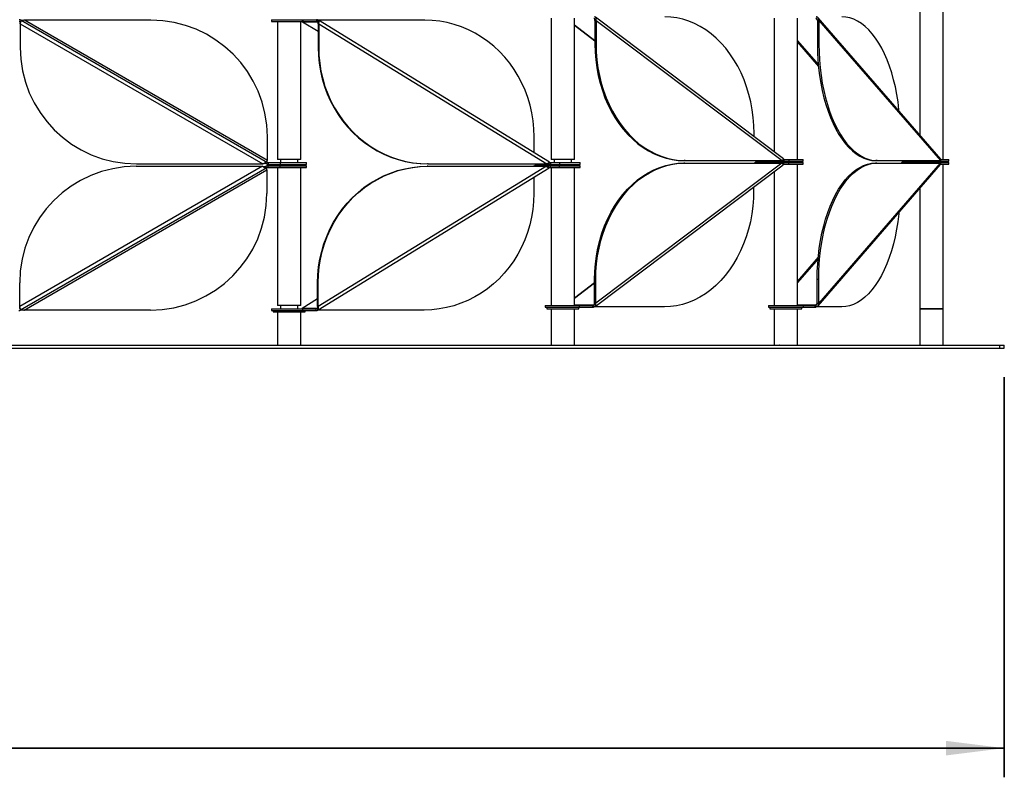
# Model space of a CAD drawing. Header units: millimetres. Extents: x 5 to 415, y 2 to 292.
# Tile 18 of 82: x 152 to 186, y 139 to 165. Entities that reach past the tile are written whole.
import ezdxf

# ---------------------------------------------------------------- set-up
doc = ezdxf.new("R2010")
doc.units = ezdxf.units.MM
doc.layers.add('CONTORNI', color=7, linetype='Continuous', lineweight=35)
doc.styles.add('SLDTEXTSTYLE1', font='TXT', dxfattribs={"width": 0.7})
doc.dimstyles.new('SLDDIMSTYLE0', dxfattribs={"dimtxt": 3.351389, "dimasz": 2, "dimexe": 0, "dimexo": 0.0625, "dimgap": 0.837847, "dimtad": 1, "dimdec": 1, "dimlfac": 20, "dimrnd": 1e-09, "dimzin": 12, "dimdsep": 46, "dimtxsty": 'SLDTEXTSTYLE1', "dimsah": 1, "dimcen": 0.09, "dimadec": 0, "dimazin": 3, "dimtfac": 1, "dimtdec": 1, "dimtofl": 0, "dimtmove": 0, "dimatfit": 3, "dimfxl": 0, "dimfrac": 2, "dimtolj": 1, "dimtzin": 12, "dimarcsym": 0})

# ---------------------------------------------------------------- blocks, each defined once
blk = doc.blocks.new('_D_1')
at = {"layer": 'CONTORNI', "color": 7}
for p, q in [((73.013, 152.892), (73.013, 139.154)), ((186.255, 152.892), (186.255, 139.154)), ((186.255, 140.154), (73.013, 140.154))]:
    blk.add_line(p, q, dxfattribs=at)
for points in [[(73.013, 140.154), (75.013, 139.904), (75.013, 140.404)], [(186.255, 140.154), (184.255, 140.404), (184.255, 139.904)]]:
    blk.add_solid(points, dxfattribs=at)
at = {"layer": 'CONTORNI', "color": 7, "insert": (124.962, 143.564), "char_height": 2.6458, "attachment_point": 1, "style": 'SLDTEXTSTYLE1'}
blk.add_mtext('2264,8', dxfattribs=at)

msp = doc.modelspace()

# ---------------------------------------------------------------- linework, layer by layer
at = {"color": 7, "linetype": 'Continuous', "lineweight": 25}
for p, q in [((184.1553, 160.3696), (184.1553, 170.2346)), ((183.3553, 166.1752), (183.3553, 161.2019)), ((152.4887, 165.1485), (152.4587, 165.0966)), ((152.4587, 165.0273), (160.7969, 160.2132)), ((152.4587, 165.0273), (152.4587, 164.2132)), ((152.4887, 165.1485), (160.9469, 160.2652)), ((160.9469, 160.3344), (152.6087, 165.1485)), ((156.9469, 165.1485), (152.6087, 165.1485)), ((161.0948, 165.1646), (161.0948, 165.1046)), ((161.0948, 165.1646), (162.1652, 165.1646)), ((161.0948, 165.1046), (162.1652, 165.1046)), ((161.2948, 165.1046), (161.2948, 160.3696)), ((162.0948, 160.3696), (162.0948, 165.1046)), ((162.1562, 165.0966), (162.6691, 165.0966)), ((162.1608, 165.0944), (162.1562, 165.0966)), ((162.1562, 165.0966), (162.6896, 164.7688)), ((162.1594, 165.0923), (162.6896, 164.7665)), ((162.1652, 165.1646), (162.1652, 165.1046)), ((162.1652, 165.1646), (162.6323, 165.1646)), ((162.1652, 165.1046), (162.6323, 165.1046)), ((162.6375, 165.1646), (162.6375, 165.1046)), ((162.6409, 165.1646), (162.6375, 165.1646)), ((162.6409, 165.1046), (162.6375, 165.1046)), ((162.6409, 165.1646), (162.6409, 165.1046)), ((162.6973, 165.1485), (162.6691, 165.0966)), ((162.6691, 165.0966), (162.6772, 165.0916)), ((162.6896, 165.0273), (162.7101, 165.0273)), ((162.6896, 165.0273), (162.6896, 164.2132)), ((166.3533, 165.1485), (162.6973, 165.1485)), ((170.6424, 160.2694), (162.707, 165.1449)), ((162.7101, 165.0273), (170.5457, 160.2132)), ((162.7101, 165.0273), (162.7101, 164.2132)), ((170.692, 165.2171), (170.692, 160.3696)), ((171.492, 160.3696), (171.492, 165.2171)), ((172.1978, 165.1398), (172.2364, 165.1398)), ((172.1978, 165.1398), (172.1978, 164.3257)), ((178.6712, 160.3827), (172.2143, 165.2486)), ((172.2364, 165.1398), (178.6246, 160.3257)), ((172.2364, 165.1398), (172.2364, 164.3257)), ((178.3534, 165.2171), (178.3534, 160.6223)), ((179.1534, 160.3697), (179.1534, 165.2171)), ((179.7849, 165.2091), (179.8362, 165.1499)), ((179.8369, 165.1398), (179.8888, 165.1398)), ((179.8369, 165.1398), (179.8369, 164.3257)), ((184.0709, 160.3759), (179.8674, 165.2278)), ((179.8888, 165.1398), (184.0596, 160.3257)), ((179.8888, 165.1398), (179.8888, 164.3257)), ((171.492, 164.9855), (172.1978, 164.4536)), ((171.492, 164.9738), (172.1978, 164.4419)), ((179.1534, 164.4388), (179.8689, 163.6129)), ((179.1534, 164.3941), (179.8736, 163.5628)), ((162.7101, 164.2132), (162.6896, 164.2132)), ((172.2364, 164.3257), (172.1978, 164.3257)), ((179.8888, 164.3257), (179.8369, 164.3257)), ((160.9469, 160.3344), (160.9469, 161.1485)), ((170.1122, 160.5952), (170.1122, 161.1485)), ((177.6599, 161.1449), (177.6599, 161.2611)), ((162.047, 160.3696), (161.2948, 160.3696)), ((161.3948, 160.3696), (161.3948, 160.2571)), ((161.9948, 160.2571), (161.9948, 160.3696)), ((162.0948, 160.3696), (162.047, 160.3696)), ((171.4442, 160.3696), (170.692, 160.3696)), ((170.792, 160.3696), (170.792, 160.2571)), ((171.392, 160.2571), (171.392, 160.3696)), ((171.492, 160.3696), (171.4442, 160.3696)), ((175.3009, 160.3257), (175.2624, 160.3257)), ((175.3009, 160.3257), (178.6246, 160.3257)), ((177.7214, 160.3097), (178.6854, 160.3097)), ((178.2034, 160.3097), (178.2034, 160.2597)), ((178.6312, 160.3319), (178.6394, 160.3257)), ((178.6394, 160.3257), (178.6344, 160.3338)), ((178.6394, 160.3257), (178.6513, 160.3526)), ((178.6854, 160.3697), (178.6854, 160.3097)), ((178.6854, 160.3697), (178.8533, 160.3697)), ((178.6854, 160.3097), (178.8533, 160.3097)), ((178.8533, 160.3697), (178.8533, 160.3097)), ((178.8533, 160.3697), (179.3534, 160.3697)), ((178.8533, 160.3097), (179.3534, 160.3097)), ((179.3034, 160.2597), (179.3034, 160.3097)), ((179.3534, 160.3097), (179.3534, 160.3697)), ((181.8896, 160.3257), (181.8377, 160.3257)), ((181.8896, 160.3257), (184.0596, 160.3257)), ((182.7468, 160.3096), (184.0457, 160.3096)), ((183.2053, 160.3096), (183.2053, 160.2596)), ((184.0457, 160.3257), (184.0457, 160.3096)), ((184.0457, 160.3096), (184.0515, 160.3096)), ((184.0515, 160.3257), (184.0515, 160.3096)), ((184.0515, 160.3096), (184.3553, 160.3096)), ((184.0724, 160.3696), (184.3553, 160.3696)), ((184.3053, 160.2596), (184.3053, 160.3096)), ((184.3553, 160.3096), (184.3553, 160.3696)), ((160.7809, 160.1311), (152.4426, 155.317)), ((160.9309, 160.0791), (152.4726, 155.1958)), ((152.5926, 155.1958), (160.9309, 160.0098)), ((156.4426, 160.1311), (160.7809, 160.1311)), ((156.4587, 160.2132), (160.7969, 160.2132)), ((160.9309, 160.0791), (160.9009, 160.1311)), ((160.9169, 160.2132), (160.9469, 160.2652)), ((160.9309, 160.0098), (160.9309, 159.1958)), ((160.9609, 160.1472), (160.9609, 160.0872)), ((160.9609, 160.1472), (161.3801, 160.1472)), ((160.9609, 160.0872), (161.3801, 160.0872)), ((160.9769, 160.2571), (160.9769, 160.1971)), ((160.9769, 160.2571), (161.3911, 160.2571)), ((160.9769, 160.1971), (161.3911, 160.1971)), ((161.1448, 160.1971), (161.1448, 160.1472)), ((161.2948, 160.0872), (161.2948, 155.3522)), ((161.3801, 160.1472), (161.3801, 160.0872)), ((161.3801, 160.1472), (162.2948, 160.1472)), ((161.3801, 160.0872), (162.2948, 160.0872)), ((161.3911, 160.2571), (161.3911, 160.1971)), ((161.3911, 160.2571), (162.2948, 160.2571)), ((161.3911, 160.1971), (162.2948, 160.1971)), ((162.0948, 155.3522), (162.0948, 160.0872)), ((162.2448, 160.1472), (162.2448, 160.1971)), ((162.2948, 160.1971), (162.2948, 160.2571)), ((162.2948, 160.0872), (162.2948, 160.1472)), ((162.6919, 155.1994), (170.6273, 160.0749)), ((170.5306, 160.1311), (162.695, 155.317)), ((166.4539, 160.1311), (166.4334, 160.1311)), ((166.469, 160.2132), (166.4485, 160.2132)), ((166.4539, 160.1311), (170.5306, 160.1311)), ((166.469, 160.2132), (170.5457, 160.2132)), ((170.1458, 160.1472), (170.1493, 160.1472)), ((170.6553, 160.1472), (170.1493, 160.1472)), ((170.1609, 160.1971), (170.6738, 160.1971)), ((170.6024, 160.1311), (170.5336, 160.1311)), ((170.542, 160.1971), (170.542, 160.1472)), ((170.5457, 160.2132), (170.6175, 160.2132)), ((170.6024, 160.1311), (170.5878, 160.1221)), ((170.6305, 160.0791), (170.6024, 160.1311)), ((170.6041, 160.2214), (170.6175, 160.2132)), ((170.6175, 160.2132), (170.6457, 160.2652)), ((170.6553, 160.1472), (170.6587, 160.1472)), ((170.6587, 160.1472), (170.6587, 160.0872)), ((170.6587, 160.0872), (170.9709, 160.0872)), ((170.6608, 160.1472), (170.9709, 160.1472)), ((170.6738, 160.2571), (170.6738, 160.1971)), ((170.6738, 160.2571), (170.9835, 160.2571)), ((170.6738, 160.1971), (170.9835, 160.1971)), ((170.692, 160.0872), (170.692, 155.3522)), ((170.9709, 160.1472), (170.9709, 160.0872)), ((170.9709, 160.1472), (171.692, 160.1472)), ((170.9709, 160.0872), (171.692, 160.0872)), ((170.9835, 160.2571), (170.9835, 160.1971)), ((170.9835, 160.2571), (171.692, 160.2571)), ((170.9835, 160.1971), (171.692, 160.1971)), ((171.492, 155.3522), (171.492, 160.0872)), ((171.642, 160.1472), (171.642, 160.1971)), ((171.692, 160.1971), (171.692, 160.2571)), ((171.692, 160.0872), (171.692, 160.1472)), ((172.202, 155.3207), (178.6589, 160.1866)), ((178.6123, 160.2436), (172.224, 155.4295)), ((175.2886, 160.2436), (175.25, 160.2436)), ((175.2886, 160.2436), (178.6123, 160.2436)), ((177.7091, 160.2597), (177.7156, 160.2597)), ((178.6666, 160.2597), (177.7156, 160.2597)), ((178.3534, 159.9563), (178.3534, 155.3522)), ((178.6271, 160.2436), (178.619, 160.2374)), ((178.639, 160.2167), (178.6271, 160.2436)), ((178.6666, 160.2597), (178.6731, 160.2597)), ((178.6731, 160.2597), (178.6731, 160.1997)), ((178.6731, 160.2597), (178.8405, 160.2597)), ((178.6731, 160.1997), (178.8405, 160.1997)), ((178.8405, 160.2597), (178.8405, 160.1997)), ((178.8405, 160.2597), (179.3534, 160.2597)), ((178.8405, 160.1997), (179.3534, 160.1997)), ((179.1534, 155.3522), (179.1534, 160.1997)), ((179.3534, 160.1997), (179.3534, 160.2597)), ((179.8594, 155.3414), (184.0629, 160.1933)), ((184.0515, 160.2436), (179.8808, 155.4295)), ((181.8816, 160.2436), (181.8296, 160.2436)), ((181.8816, 160.2436), (184.0515, 160.2436)), ((182.7388, 160.2596), (182.7475, 160.2596)), ((184.0289, 160.2596), (182.7475, 160.2596)), ((184.0289, 160.2596), (184.0377, 160.2596)), ((184.0377, 160.2596), (184.0377, 160.2436)), ((184.0402, 160.2596), (184.3553, 160.2596)), ((184.0402, 160.2596), (184.0402, 160.2436)), ((184.0647, 160.1996), (184.3553, 160.1996)), ((184.1553, 155.2421), (184.1553, 160.1996)), ((184.3553, 160.1996), (184.3553, 160.2596)), ((170.0971, 159.7491), (170.0971, 159.1958)), ((177.6475, 159.4244), (177.6475, 159.3083)), ((183.3553, 159.3766), (183.3553, 155.2421)), ((179.8656, 157.0065), (179.1534, 156.1844)), ((179.8609, 156.9563), (179.1534, 156.1397)), ((172.224, 156.2436), (172.1855, 156.2436)), ((172.1855, 155.4295), (172.1855, 156.2436)), ((172.224, 155.4295), (172.224, 156.2436)), ((179.8808, 156.2436), (179.8288, 156.2436)), ((179.8288, 155.4295), (179.8288, 156.2436)), ((179.8808, 155.4295), (179.8808, 156.2436)), ((152.4426, 155.317), (152.4426, 156.1311)), ((162.695, 156.1311), (162.6745, 156.1311)), ((162.6745, 155.317), (162.6745, 156.1311)), ((162.695, 155.317), (162.695, 156.1311)), ((172.1855, 156.1274), (171.492, 155.6048)), ((172.1855, 156.1157), (171.492, 155.5931)), ((162.6745, 155.5755), (162.1411, 155.2477)), ((162.6745, 155.5777), (162.1443, 155.252)), ((152.4426, 155.2477), (152.4726, 155.1958)), ((161.0948, 155.2397), (161.0948, 155.1797)), ((161.0948, 155.2397), (162.1571, 155.2397)), ((161.7529, 155.3522), (161.2948, 155.3522)), ((161.2948, 155.2421), (161.2948, 155.2397)), ((161.2948, 155.2421), (161.6948, 155.2421)), ((161.3948, 155.3522), (161.3948, 155.2421)), ((161.6948, 155.2421), (162.0948, 155.2421)), ((162.0948, 155.3522), (161.7529, 155.3522)), ((161.9948, 155.2421), (161.9948, 155.3522)), ((162.0948, 155.2397), (162.0948, 155.2421)), ((162.1411, 155.2477), (162.1455, 155.2501)), ((162.654, 155.2477), (162.1411, 155.2477)), ((162.1571, 155.2397), (162.1571, 155.1797)), ((162.1571, 155.2397), (162.6258, 155.2397)), ((162.6258, 155.1797), (162.6258, 155.2397)), ((162.6659, 155.255), (162.654, 155.2477)), ((162.654, 155.2477), (162.6822, 155.1958)), ((162.6745, 155.317), (162.695, 155.317)), ((170.492, 155.3522), (170.492, 155.2922)), ((170.492, 155.3522), (171.6572, 155.3522)), ((170.492, 155.2922), (171.6572, 155.2922)), ((170.542, 155.2922), (170.542, 155.2422)), ((170.542, 155.2422), (171.1465, 155.2422)), ((170.692, 155.2421), (170.692, 153.9921)), ((170.692, 155.2421), (171.092, 155.2421)), ((170.792, 155.2422), (170.792, 155.2421)), ((171.092, 155.2421), (171.492, 155.2421)), ((171.1465, 155.2422), (171.642, 155.2422)), ((171.392, 155.2421), (171.392, 155.2422)), ((172.1469, 155.3602), (171.492, 155.3602)), ((171.492, 153.9921), (171.492, 155.2421)), ((171.642, 155.2422), (171.642, 155.2922)), ((171.6572, 155.3522), (171.6572, 155.2922)), ((171.6572, 155.3522), (172.1239, 155.3522)), ((171.6572, 155.2922), (172.1239, 155.2922)), ((172.1239, 155.2922), (172.1239, 155.3522)), ((172.1783, 155.3839), (172.1469, 155.3602)), ((172.1469, 155.3602), (172.1699, 155.3083)), ((174.583, 155.3083), (172.1699, 155.3083)), ((172.1855, 155.4295), (172.224, 155.4295)), ((178.1534, 155.3522), (178.1534, 155.2922)), ((178.1534, 155.3522), (179.3534, 155.3522)), ((178.1534, 155.2922), (179.3534, 155.2922)), ((178.2034, 155.2922), (178.2034, 155.2422)), ((178.2034, 155.2422), (178.9622, 155.2422)), ((178.3534, 155.2422), (178.3534, 153.9952)), ((178.9622, 155.2422), (179.3034, 155.2422)), ((179.7769, 155.3602), (179.1534, 155.3602)), ((179.1534, 153.9952), (179.1534, 155.2422)), ((179.3034, 155.2422), (179.3034, 155.2922)), ((179.3534, 155.3522), (179.3534, 155.2922)), ((179.3534, 155.3522), (179.7619, 155.3522)), ((179.3534, 155.2922), (179.7619, 155.2922)), ((179.7619, 155.2922), (179.7619, 155.3522)), ((179.8289, 155.4203), (179.7769, 155.3602)), ((179.7769, 155.3602), (179.7919, 155.3082)), ((180.671, 155.3082), (179.7919, 155.3082)), ((179.8288, 155.4295), (179.8808, 155.4295)), ((183.3553, 155.2421), (183.3553, 153.9921)), ((184.1553, 155.2421), (183.3553, 155.2421)), ((183.3553, 155.2421), (183.8375, 155.2421)), ((183.8375, 155.2421), (184.1553, 155.2421)), ((184.1553, 153.9921), (184.1553, 155.2421)), ((156.9309, 155.1958), (152.5926, 155.1958)), ((161.0948, 155.1797), (162.1571, 155.1797)), ((161.1448, 155.1797), (161.1448, 155.1297)), ((161.1448, 155.1297), (162.0409, 155.1297)), ((161.2948, 155.1297), (161.2948, 153.9921)), ((162.0409, 155.1297), (162.2448, 155.1297)), ((162.0948, 153.9921), (162.0948, 155.1297)), ((162.1571, 155.1797), (162.6258, 155.1797)), ((162.2448, 155.1297), (162.2448, 155.1797)), ((166.3382, 155.1958), (162.6822, 155.1958)), ((127.2852, 153.9921), (186.1043, 153.9921)), ((127.2852, 153.8921), (186.1043, 153.8921)), ((178.3534, 153.9952), (178.7534, 153.9952)), ((178.5414, 153.9952), (178.5384, 153.9921)), ((178.7534, 153.9952), (179.1534, 153.9952)), ((178.9684, 153.9921), (178.9653, 153.9952)), ((186.1043, 153.8921), (186.1043, 153.9921)), ((186.1043, 153.9921), (186.2553, 153.9921)), ((186.1043, 153.8921), (186.2553, 153.8921)), ((186.2553, 153.8921), (186.2553, 153.9921))]:
    msp.add_line(p, q, dxfattribs=at)
at = {"color": 7, "linetype": 'Continuous', "lineweight": 25, "flags": 128}
for points in [[(170.1122, 161.1485), (170.1035, 161.4215), (170.0772, 161.6932), (170.0336, 161.9623), (169.9728, 162.2277), (169.8952, 162.488), (169.801, 162.7421), (169.6908, 162.9888), (169.565, 163.2269), (169.4242, 163.4552), (169.2691, 163.6729), (169.1005, 163.8787), (168.919, 164.0719), (168.7255, 164.2514), (168.521, 164.4164), (168.3064, 164.5662), (168.0827, 164.7001), (167.8509, 164.8174), (167.6121, 164.9176), (167.3675, 165.0002), (167.1181, 165.0649), (166.8652, 165.1113), (166.6099, 165.1392), (166.3533, 165.1485)], [(177.6599, 161.2611), (177.6527, 161.534), (177.6313, 161.8057), (177.5958, 162.0749), (177.5462, 162.3402), (177.4829, 162.6006), (177.4061, 162.8547), (177.3163, 163.1013), (177.2137, 163.3394), (177.0989, 163.5678), (176.9725, 163.7854), (176.835, 163.9913), (176.687, 164.1844), (176.5293, 164.3639), (176.3626, 164.5289), (176.1876, 164.6787), (176.0052, 164.8126), (175.8162, 164.9299), (175.6215, 165.0301), (175.4221, 165.1127), (175.2188, 165.1774), (175.0126, 165.2238), (174.8044, 165.2517), (174.5953, 165.2611)], [(182.6431, 162.024), (182.638, 162.0749), (182.6057, 162.3402), (182.5643, 162.6006), (182.5142, 162.8546), (182.4556, 163.1013), (182.3886, 163.3394), (182.3137, 163.5678), (182.2311, 163.7854), (182.1413, 163.9912), (182.0447, 164.1844), (181.9418, 164.3639), (181.8329, 164.5289), (181.7187, 164.6787), (181.5996, 164.8126), (181.4762, 164.9299), (181.3491, 165.0301), (181.2189, 165.1127), (181.0862, 165.1774), (180.9515, 165.2238), (180.8156, 165.2517), (180.6791, 165.261)], [(162.6896, 164.2132), (162.6984, 163.9402), (162.7246, 163.6685), (162.7682, 163.3994), (162.829, 163.134), (162.9067, 162.8737), (163.0008, 162.6196), (163.1111, 162.3729), (163.2368, 162.1349), (163.3776, 161.9065), (163.5327, 161.6888), (163.7014, 161.483), (163.8829, 161.2898), (164.0763, 161.1103), (164.2808, 160.9453), (164.4955, 160.7955), (164.7192, 160.6617), (164.951, 160.5443), (165.1897, 160.4441), (165.4344, 160.3615), (165.6837, 160.2969), (165.9367, 160.2504), (166.192, 160.2225), (166.4485, 160.2132)], [(162.7101, 164.2132), (162.7189, 163.9402), (162.7452, 163.6685), (162.7888, 163.3994), (162.8495, 163.134), (162.9272, 162.8737), (163.0213, 162.6196), (163.1316, 162.3729), (163.2574, 162.1349), (163.3981, 161.9065), (163.5532, 161.6888), (163.7219, 161.483), (163.9034, 161.2898), (164.0968, 161.1103), (164.3013, 160.9453), (164.516, 160.7955), (164.7397, 160.6617), (164.9715, 160.5443), (165.2102, 160.4441), (165.4549, 160.3615), (165.7043, 160.2969), (165.9572, 160.2504), (166.2125, 160.2225), (166.469, 160.2132)], [(172.1978, 164.3257), (172.2049, 164.0528), (172.2263, 163.7811), (172.2619, 163.5119), (172.3114, 163.2465), (172.3747, 162.9862), (172.4515, 162.7321), (172.5414, 162.4855), (172.6439, 162.2474), (172.7587, 162.019), (172.8851, 161.8014), (173.0227, 161.5955), (173.1706, 161.4024), (173.3284, 161.2229), (173.4951, 161.0579), (173.6701, 160.9081), (173.8525, 160.7742), (174.0414, 160.6569), (174.2361, 160.5567), (174.4356, 160.4741), (174.6389, 160.4094), (174.8451, 160.363), (175.0532, 160.3351), (175.2624, 160.3257)], [(172.2364, 164.3257), (172.2435, 164.0528), (172.2649, 163.7811), (172.3005, 163.5119), (172.35, 163.2465), (172.4133, 162.9862), (172.4901, 162.7321), (172.5799, 162.4855), (172.6825, 162.2474), (172.7973, 162.019), (172.9237, 161.8014), (173.0612, 161.5955), (173.2092, 161.4024), (173.3669, 161.2229), (173.5336, 161.0579), (173.7086, 160.9081), (173.891, 160.7742), (174.08, 160.6569), (174.2747, 160.5567), (174.4741, 160.4741), (174.6774, 160.4094), (174.8836, 160.363), (175.0918, 160.3351), (175.3009, 160.3257)], [(179.8369, 164.3257), (179.8415, 164.0527), (179.8555, 163.781), (179.8787, 163.5119), (179.9111, 163.2465), (179.9524, 162.9862), (180.0025, 162.7321), (180.0612, 162.4855), (180.1281, 162.2474), (180.2031, 162.019), (180.2856, 161.8014), (180.3754, 161.5955), (180.472, 161.4024), (180.575, 161.2229), (180.6838, 161.0578), (180.7981, 160.908), (180.9172, 160.7742), (181.0405, 160.6569), (181.1676, 160.5567), (181.2978, 160.474), (181.4306, 160.4094), (181.5652, 160.363), (181.7011, 160.335), (181.8377, 160.3257)], [(179.8888, 164.3257), (179.8935, 164.0527), (179.9075, 163.781), (179.9307, 163.5119), (179.963, 163.2465), (180.0043, 162.9862), (180.0545, 162.7321), (180.1131, 162.4855), (180.1801, 162.2474), (180.255, 162.019), (180.3376, 161.8014), (180.4274, 161.5955), (180.524, 161.4024), (180.6269, 161.2229), (180.7358, 161.0578), (180.85, 160.908), (180.9691, 160.7742), (181.0925, 160.6569), (181.2196, 160.5567), (181.3498, 160.474), (181.4825, 160.4094), (181.6172, 160.363), (181.7531, 160.335), (181.8896, 160.3257)], [(162.6745, 156.1311), (162.6833, 156.4041), (162.7095, 156.6757), (162.7531, 156.9449), (162.8139, 157.2103), (162.8916, 157.4706), (162.9857, 157.7247), (163.0959, 157.9713), (163.2217, 158.2094), (163.3625, 158.4378), (163.5176, 158.6554), (163.6863, 158.8613), (163.8678, 159.0544), (164.0612, 159.2339), (164.2657, 159.399), (164.4803, 159.5488), (164.7041, 159.6826), (164.9359, 159.7999), (165.1746, 159.9001), (165.4193, 159.9828), (165.6686, 160.0474), (165.9216, 160.0938), (166.1769, 160.1218), (166.4334, 160.1311)], [(162.695, 156.1311), (162.7038, 156.4041), (162.73, 156.6757), (162.7737, 156.9449), (162.8344, 157.2103), (162.9121, 157.4706), (163.0062, 157.7247), (163.1165, 157.9713), (163.2423, 158.2094), (163.383, 158.4378), (163.5381, 158.6554), (163.7068, 158.8613), (163.8883, 159.0544), (164.0817, 159.2339), (164.2862, 159.399), (164.5009, 159.5488), (164.7246, 159.6826), (164.9564, 159.7999), (165.1951, 159.9001), (165.4398, 159.9828), (165.6891, 160.0474), (165.9421, 160.0938), (166.1974, 160.1218), (166.4539, 160.1311)], [(172.1855, 156.2436), (172.1926, 156.5166), (172.214, 156.7882), (172.2496, 157.0574), (172.2991, 157.3228), (172.3624, 157.5831), (172.4392, 157.8372), (172.5291, 158.0838), (172.6316, 158.3219), (172.7464, 158.5503), (172.8728, 158.7679), (173.0104, 158.9738), (173.1583, 159.1669), (173.316, 159.3464), (173.4828, 159.5115), (173.6577, 159.6613), (173.8401, 159.7951), (174.0291, 159.9124), (174.2238, 160.0126), (174.4232, 160.0953), (174.6265, 160.1599), (174.8328, 160.2063), (175.0409, 160.2343), (175.25, 160.2436)], [(172.224, 156.2436), (172.2312, 156.5166), (172.2526, 156.7882), (172.2881, 157.0574), (172.3377, 157.3228), (172.401, 157.5831), (172.4778, 157.8372), (172.5676, 158.0838), (172.6702, 158.3219), (172.7849, 158.5503), (172.9114, 158.7679), (173.0489, 158.9738), (173.1969, 159.1669), (173.3546, 159.3464), (173.5213, 159.5115), (173.6963, 159.6613), (173.8787, 159.7951), (174.0677, 159.9124), (174.2623, 160.0126), (174.4618, 160.0953), (174.6651, 160.1599), (174.8713, 160.2063), (175.0795, 160.2343), (175.2886, 160.2436)], [(179.8288, 156.2436), (179.8335, 156.5165), (179.8475, 156.7882), (179.8707, 157.0574), (179.903, 157.3227), (179.9444, 157.5831), (179.9945, 157.8372), (180.0531, 158.0838), (180.1201, 158.3219), (180.195, 158.5503), (180.2776, 158.7679), (180.3674, 158.9738), (180.464, 159.1669), (180.5669, 159.3464), (180.6758, 159.5114), (180.79, 159.6612), (180.9091, 159.7951), (181.0325, 159.9124), (181.1596, 160.0126), (181.2898, 160.0952), (181.4225, 160.1599), (181.5572, 160.2063), (181.6931, 160.2342), (181.8296, 160.2436)], [(179.8808, 156.2436), (179.8854, 156.5165), (179.8994, 156.7882), (179.9226, 157.0574), (179.955, 157.3227), (179.9963, 157.5831), (180.0464, 157.8372), (180.1051, 158.0838), (180.1721, 158.3219), (180.247, 158.5503), (180.3295, 158.7679), (180.4193, 158.9738), (180.5159, 159.1669), (180.6189, 159.3464), (180.7278, 159.5114), (180.842, 159.6612), (180.9611, 159.7951), (181.0845, 159.9124), (181.2115, 160.0126), (181.3418, 160.0952), (181.4745, 160.1599), (181.6091, 160.2063), (181.745, 160.2342), (181.8816, 160.2436)], [(177.6475, 159.3083), (177.6404, 159.0353), (177.619, 158.7636), (177.5834, 158.4944), (177.5339, 158.2291), (177.4706, 157.9687), (177.3938, 157.7147), (177.304, 157.468), (177.2014, 157.2299), (177.0866, 157.0015), (176.9602, 156.7839), (176.8227, 156.578), (176.6747, 156.3849), (176.517, 156.2054), (176.3502, 156.0404), (176.1753, 155.8906), (175.9929, 155.7567), (175.8039, 155.6394), (175.6092, 155.5392), (175.4098, 155.4566), (175.2065, 155.3919), (175.0003, 155.3455), (174.7921, 155.3176), (174.583, 155.3083)], [(170.0971, 159.1958), (170.0883, 158.9228), (170.0621, 158.6511), (170.0185, 158.3819), (169.9577, 158.1166), (169.8801, 157.8562), (169.7859, 157.6022), (169.6757, 157.3555), (169.5499, 157.1174), (169.4091, 156.889), (169.254, 156.6714), (169.0854, 156.4655), (168.9039, 156.2724), (168.7104, 156.0929), (168.5059, 155.9279), (168.2913, 155.7781), (168.0676, 155.6442), (167.8358, 155.5269), (167.597, 155.4267), (167.3524, 155.3441), (167.103, 155.2794), (166.8501, 155.233), (166.5947, 155.2051), (166.3382, 155.1958)], [(182.6351, 158.5453), (182.63, 158.4944), (182.5976, 158.229), (182.5563, 157.9687), (182.5062, 157.7146), (182.4475, 157.468), (182.3806, 157.2299), (182.3056, 157.0015), (182.2231, 156.7839), (182.1333, 156.578), (182.0367, 156.3849), (181.9337, 156.2054), (181.8249, 156.0404), (181.7106, 155.8906), (181.5915, 155.7567), (181.4682, 155.6394), (181.3411, 155.5392), (181.2108, 155.4566), (181.0781, 155.3919), (180.9435, 155.3455), (180.8076, 155.3176), (180.671, 155.3082)]]:
    msp.add_lwpolyline(points, dxfattribs=at)
at = {"color": 7, "linetype": 'Continuous', "lineweight": 25}
for centre, radius, start, end in [((152.4287, 165.0446), 0.12, 60, 90), ((152.4287, 165.0446), 0.06, 60, 90), ((156.9469, 161.1485), 4, 0, 90), ((162.1279, 165.0508), 0.0538, 58.27815, 89.89215), ((162.6407, 165.057), 0.1076, 58.27815, 89.89215), ((162.6408, 165.0508), 0.0538, 58.27815, 89.89215), ((156.4587, 164.2132), 4, 180, 270), ((177.7223, 160.3859), 0.0763, 232.10594, 269.34065), ((178.6863, 160.3859), 0.0763, 232.10594, 269.34065), ((178.6858, 160.4078), 0.0381, 232.10594, 269.34065), ((182.7493, 160.3502), 0.0407, 217.0845, 266.56058), ((184.0481, 160.3502), 0.0407, 217.0845, 266.56058), ((156.4426, 156.1311), 4, 90, 180), ((160.9609, 160.0272), 0.12, 90, 120), ((160.9769, 160.3171), 0.12, 240, 270), ((160.9609, 160.0272), 0.06, 90, 120), ((160.9769, 160.3171), 0.06, 240, 270), ((170.146, 160.0395), 0.1076, 90.10785, 121.72185), ((170.1611, 160.3047), 0.1076, 238.27815, 269.89215), ((170.6589, 160.0395), 0.1076, 90.10785, 121.72185), ((170.6741, 160.3047), 0.1076, 238.27815, 269.89215), ((170.6588, 160.0334), 0.0538, 90.10785, 121.72185), ((170.6739, 160.3109), 0.0538, 238.27815, 269.89215), ((177.71, 160.1834), 0.0763, 90.65935, 127.89406), ((178.674, 160.1834), 0.0763, 90.65935, 127.89406), ((178.6735, 160.1615), 0.0381, 90.65935, 127.89406), ((182.7412, 160.219), 0.0407, 93.43942, 142.9155), ((184.0401, 160.219), 0.0407, 93.43942, 142.9155), ((156.9309, 159.1958), 4, 270, 0), ((162.1128, 155.2935), 0.0538, 270.10785, 301.72185), ((162.6257, 155.2935), 0.0538, 270.10785, 301.72185), ((172.1235, 155.3903), 0.0381, 270.65935, 307.89406), ((172.1231, 155.3684), 0.0763, 270.65935, 307.89406), ((179.7606, 155.3725), 0.0203, 273.43942, 322.9155), ((179.7594, 155.3328), 0.0407, 273.43942, 322.9155), ((152.4126, 155.2997), 0.12, 270, 300), ((162.6256, 155.2873), 0.1076, 270.10785, 301.72185)]:
    msp.add_arc(centre, radius, start, end, dxfattribs=at)
for points, knots in [([(152.4587, 165.0273), (152.4634, 165.0404), (152.4727, 165.0667), (152.4844, 165.102), (152.4914, 165.1293), (152.4925, 165.1443), (152.4897, 165.1474), (152.4887, 165.1485)], [0, 0, 0, 0, 0.2182973, 0.4366061, 0.6549149, 0.8732236, 1, 1, 1, 1]), ([(152.4587, 165.0273), (152.46, 165.0348), (152.4626, 165.0499), (152.4652, 165.0702), (152.4651, 165.0859), (152.4624, 165.0938), (152.4595, 165.096), (152.4587, 165.0966)], [0, 0, 0, 0, 0.2289275, 0.457855, 0.686699, 0.9155428, 1, 1, 1, 1]), ([(152.6087, 165.1485), (152.5941, 165.1453), (152.5647, 165.139), (152.5246, 165.136), (152.5007, 165.1419), (152.4898, 165.1479), (152.4887, 165.1485)], [0, 0, 0, 0, 0.3201967, 0.6410914, 0.961986, 1, 1, 1, 1]), ([(162.6896, 165.0273), (162.6906, 165.0348), (162.6925, 165.0499), (162.6909, 165.0702), (162.685, 165.0859), (162.6768, 165.0938), (162.6708, 165.096), (162.6691, 165.0966)], [0, 0, 0, 0, 0.2289275, 0.457855, 0.686699, 0.9155428, 1, 1, 1, 1]), ([(162.7101, 165.0273), (162.7141, 165.0404), (162.7219, 165.0667), (162.7256, 165.102), (162.7214, 165.1293), (162.711, 165.1443), (162.701, 165.1474), (162.6973, 165.1485)], [0, 0, 0, 0, 0.2182973, 0.4366061, 0.6549149, 0.8732236, 1, 1, 1, 1]), ([(172.1978, 165.1398), (172.1983, 165.1474), (172.1993, 165.1625), (172.1938, 165.1827), (172.1828, 165.1985), (172.1701, 165.2064), (172.1615, 165.2085), (172.1592, 165.2091)], [0, 0, 0, 0, 0.2289275, 0.457855, 0.686699, 0.9155428, 1, 1, 1, 1]), ([(172.2364, 165.1398), (172.2391, 165.153), (172.2445, 165.1792), (172.2396, 165.2146), (172.2249, 165.2419), (172.2041, 165.2568), (172.1881, 165.2599), (172.1822, 165.2611)], [0, 0, 0, 0, 0.21829734, 0.43660611, 0.65491491, 0.8732236, 1, 1, 1, 1]), ([(179.8369, 165.1398), (179.8369, 165.1473), (179.8369, 165.1624), (179.828, 165.1827), (179.8132, 165.1984), (179.7975, 165.2064), (179.7876, 165.2085), (179.7849, 165.2091)], [0, 0, 0, 0, 0.2289275, 0.457855, 0.686699, 0.9155428, 1, 1, 1, 1]), ([(179.8888, 165.1398), (179.89, 165.1529), (179.8923, 165.1792), (179.8796, 165.2145), (179.856, 165.2418), (179.8274, 165.2568), (179.8073, 165.2599), (179.7999, 165.261)], [0, 0, 0, 0, 0.2182973, 0.4366061, 0.6549149, 0.8732236, 1, 1, 1, 1]), ([(160.9469, 160.2652), (160.945, 160.2671), (160.9412, 160.2711), (160.9402, 160.2852), (160.9418, 160.3039), (160.9447, 160.3214), (160.9465, 160.3317), (160.9469, 160.3344)], [0, 0, 0, 0, 0.2289275, 0.457855, 0.686699, 0.9155428, 1, 1, 1, 1]), ([(178.6711, 160.3826), (178.6713, 160.3804), (178.6717, 160.3762), (178.6571, 160.3542), (178.6357, 160.3355), (178.6246, 160.3257)], [0, 0, 0, 0, 0.3186856, 0.6472949, 1, 1, 1, 1]), ([(184.0701, 160.3751), (184.071, 160.3747), (184.0774, 160.3715), (184.0775, 160.3536), (184.0657, 160.3352), (184.0596, 160.3257)], [0, 0, 0, 0, 0.0666406, 0.5168154, 1, 1, 1, 1]), ([(160.7809, 160.1311), (160.7959, 160.122), (160.8261, 160.1037), (160.8678, 160.0825), (160.9047, 160.0708), (160.9219, 160.0763), (160.9309, 160.0791)], [0, 0, 0, 0, 0.2453754, 0.4909149, 0.7364551, 1, 1, 1, 1]), ([(160.7809, 160.1311), (160.7955, 160.1279), (160.8248, 160.1216), (160.865, 160.1186), (160.8889, 160.1244), (160.8997, 160.1304), (160.9009, 160.1311)], [0, 0, 0, 0, 0.3201967, 0.6410914, 0.961986, 1, 1, 1, 1]), ([(160.9469, 160.2652), (160.9387, 160.2679), (160.9222, 160.2734), (160.8868, 160.263), (160.8444, 160.2419), (160.8131, 160.223), (160.7969, 160.2132)], [0, 0, 0, 0, 0.2453754, 0.4909149, 0.7364551, 1, 1, 1, 1]), ([(160.9169, 160.2132), (160.9066, 160.2174), (160.8858, 160.226), (160.8459, 160.2233), (160.815, 160.2171), (160.7987, 160.2136), (160.7969, 160.2132)], [0, 0, 0, 0, 0.3201967, 0.6410914, 0.961986, 1, 1, 1, 1]), ([(160.9309, 160.0098), (160.9295, 160.0174), (160.9269, 160.0325), (160.9244, 160.0528), (160.9245, 160.0685), (160.9271, 160.0764), (160.9301, 160.0785), (160.9309, 160.0791)], [0, 0, 0, 0, 0.2289275, 0.457855, 0.686699, 0.9155428, 1, 1, 1, 1]), ([(170.5306, 160.1311), (170.5442, 160.1219), (170.5714, 160.1037), (170.6012, 160.0828), (170.62, 160.0718), (170.6243, 160.0756), (170.626, 160.077)], [0, 0, 0, 0, 0.2770697, 0.5543248, 0.8315807, 1, 1, 1, 1]), ([(170.5406, 160.1244), (170.5432, 160.1238), (170.5587, 160.1202), (170.5797, 160.1188), (170.5954, 160.1244), (170.6017, 160.1304), (170.6024, 160.1311)], [0, 0, 0, 0, 0.0866623, 0.5177947, 0.948927, 1, 1, 1, 1]), ([(170.6412, 160.2675), (170.6398, 160.2688), (170.6357, 160.2726), (170.6182, 160.2627), (170.5884, 160.242), (170.5603, 160.223), (170.5457, 160.2132)], [0, 0, 0, 0, 0.1477526, 0.4250566, 0.7023614, 1, 1, 1, 1]), ([(170.6101, 160.2168), (170.6059, 160.2194), (170.5952, 160.2261), (170.5763, 160.2244), (170.5595, 160.2206), (170.5554, 160.2197)], [0, 0, 0, 0, 0.3268489, 0.8357856, 1, 1, 1, 1]), ([(178.6123, 160.2436), (178.6228, 160.2344), (178.6438, 160.216), (178.6577, 160.196), (178.6618, 160.1851), (178.6588, 160.1868), (178.6587, 160.1869)], [0, 0, 0, 0, 0.3284044, 0.6570284, 0.9856535, 1, 1, 1, 1]), ([(178.6218, 160.2358), (178.6239, 160.2371), (178.6263, 160.2386), (178.627, 160.2429), (178.6271, 160.2436)], [0, 0, 0, 0, 0.8500261, 1, 1, 1, 1]), ([(184.0515, 160.2436), (184.0574, 160.2347), (184.069, 160.2169), (184.0696, 160.1988), (184.063, 160.1951), (184.0618, 160.1944)], [0, 0, 0, 0, 0.4497301, 0.899761, 1, 1, 1, 1]), ([(152.4726, 155.1958), (152.4741, 155.1982), (152.4771, 155.2031), (152.473, 155.2254), (152.4639, 155.2563), (152.4527, 155.2887), (152.4453, 155.3094), (152.4426, 155.317)], [0, 0, 0, 0, 0.21829734, 0.43660611, 0.65491491, 0.8732236, 1, 1, 1, 1]), ([(152.4426, 155.2477), (152.4445, 155.2497), (152.4484, 155.2536), (152.4494, 155.2678), (152.4477, 155.2865), (152.4449, 155.3039), (152.4431, 155.3142), (152.4426, 155.317)], [0, 0, 0, 0, 0.2289275, 0.457855, 0.686699, 0.9155428, 1, 1, 1, 1]), ([(152.4726, 155.1958), (152.483, 155.2), (152.5037, 155.2085), (152.5437, 155.2059), (152.5746, 155.1997), (152.5909, 155.1961), (152.5926, 155.1958)], [0, 0, 0, 0, 0.3201967, 0.6410914, 0.961986, 1, 1, 1, 1]), ([(162.6599, 155.2514), (162.662, 155.2524), (162.6683, 155.2556), (162.6741, 155.2679), (162.6773, 155.2864), (162.6765, 155.3039), (162.6749, 155.3142), (162.6745, 155.317)], [0, 0, 0, 0, 0.1291888, 0.3877282, 0.6461733, 0.9046182, 1, 1, 1, 1]), ([(162.6909, 155.2009), (162.6938, 155.2022), (162.7025, 155.2062), (162.7089, 155.2257), (162.7098, 155.2563), (162.7039, 155.2887), (162.6974, 155.3094), (162.695, 155.317)], [0, 0, 0, 0, 0.1171635, 0.3637163, 0.6102691, 0.8568217, 1, 1, 1, 1]), ([(172.1469, 155.3602), (172.153, 155.3622), (172.1652, 155.3661), (172.1781, 155.3803), (172.1855, 155.399), (172.1869, 155.4164), (172.1858, 155.4267), (172.1855, 155.4295)], [0, 0, 0, 0, 0.2289275, 0.457855, 0.686699, 0.9155428, 1, 1, 1, 1]), ([(172.1699, 155.3083), (172.1799, 155.3107), (172.1998, 155.3156), (172.22, 155.3379), (172.2305, 155.3688), (172.2306, 155.4012), (172.2258, 155.4219), (172.224, 155.4295)], [0, 0, 0, 0, 0.2182973, 0.4366061, 0.6549149, 0.8732236, 1, 1, 1, 1]), ([(179.7769, 155.3602), (179.7841, 155.3622), (179.7984, 155.3661), (179.8152, 155.3802), (179.8262, 155.399), (179.8295, 155.4164), (179.829, 155.4267), (179.8288, 155.4295)], [0, 0, 0, 0, 0.2289275, 0.457855, 0.686699, 0.9155428, 1, 1, 1, 1]), ([(179.7919, 155.3082), (179.8045, 155.3107), (179.8298, 155.3156), (179.8592, 155.3379), (179.8782, 155.3688), (179.8843, 155.4012), (179.8817, 155.4219), (179.8808, 155.4295)], [0, 0, 0, 0, 0.2182973, 0.4366061, 0.6549149, 0.8732236, 1, 1, 1, 1])]:
    msp.add_open_spline(points, degree=3, knots=knots, dxfattribs=at)

# ---------------------------------------------------------------- dimensions: what is measured, and where the dimension line sits
at = {"layer": 'CONTORNI', "color": 7}
dim = msp.add_linear_dim(base=(73.0131, 140.1538), p1=(186.2553, 153.8921), p2=(73.0131, 153.8921), dimstyle='SLDDIMSTYLE0', dxfattribs=at)
dim.commit()
dim.dimension.update_dxf_attribs({"geometry": '_D_1', "text_midpoint": (130.2558, 140.1538), "dimtype": 160})

doc.saveas('drawing.dxf')
